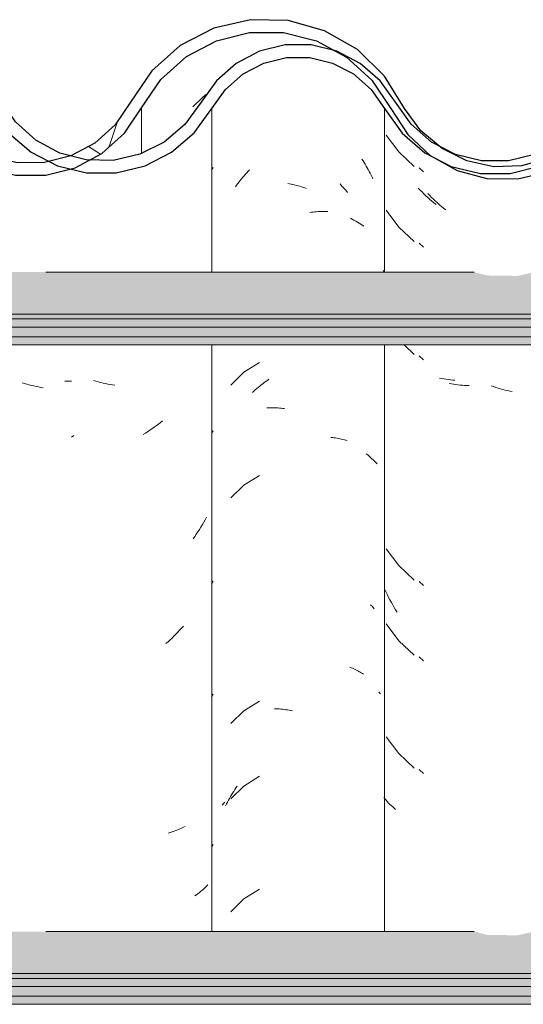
# Model space of a CAD drawing. Header units: metres. Extents: x -28.2 to -1.6, y -1.6 to 5.9.
# Tile 74 of 88: x -15.319 to -15.117, y 3.514 to 3.909. Entities that reach past the tile are written whole.
import ezdxf

# ---------------------------------------------------------------- set-up
doc = ezdxf.new("R2010")
doc.units = ezdxf.units.M
doc.layers.add('A-GLAZ-CWMG', color=7, linetype='Continuous', lineweight=5)
doc.layers.add('A-ROOF', color=7, linetype='Continuous', lineweight=5)
pattern_1 = [(50, (-14.575, 2.812), (0.364365, -0.031877), [0.0381, -0.4191]), (355, (-14.575, 2.812), (-0.070485, 0.382117), [0.03048, -0.33528]), (100.451, (-14.545, 2.81), (0.293886, 0.35023), [0.03238, -0.35618]), (46.184, (-14.575, 2.914), (0.54216, -0.08408), [0.05715, -0.62865]), (96.636, (-14.53, 2.907), (0.4748, 0.49485), [0.04857, -0.53427]), (351.184, (-14.575, 2.914), (0.47481, 0.49485), [0.04572, -0.50292]), (21, (-14.524, 2.888), (0.303226, -0.204528), [0.0381, -0.4191]), (326, (-14.524, 2.888), (0.123607, 0.36838), [0.03048, -0.33528]), (71.451, (-14.499, 2.871), (0.426833, 0.16384), [0.03238, -0.35618]), (37.5, (-14.575, 2.812), (0.0061807, 0.169108), [0.01676, -0.31445, 0.01676, -0.3236, -0.33655]), (37.5, (-14.575, 2.812), (0.0061807, 0.169108), [-0.67158, 0.01676, -0.31979]), (7.5, (-14.575, 2.812), (0.133641, 0.200358), [0.01676, -0.17729, 0.01676, -0.30683, -0.12827]), (7.5, (-14.575, 2.812), (0.133641, 0.200358), [-0.51765, 0.01676, -0.11151]), (327.5, (-14.688, 2.812), (0.2711816, -0.0114606), [0.01676, -0.11024, 0.01676, -0.37948, -0.52578]), (327.5, (-14.688, 2.812), (0.2711816, -0.0114606), [-0.52324, 0.01676, -0.50902]), (317.5, (-14.739, 2.812), (0.296258, 0.05085), [0.01676, -0.14834, 0.01676, -0.24638, -0.37338]), (317.5, (-14.739, 2.812), (0.296258, 0.05085), [-0.42824, 0.01676, -0.35662])]

# ---------------------------------------------------------------- blocks, each defined once
blk = doc.blocks.new('FP_77-CASA 4')
at = {"layer": 'A-GLAZ-CWMG', "color": 9, "true_color": 0xc0c0c0}
for p, q in [((-16.2554, 3.86235), (-16.25037, 3.85562)), ((-16.25037, 3.85562), (-16.24428, 3.84979)), ((-16.24187, 3.84031), (-16.24263, 3.84111)), ((-16.2411, 3.83953), (-16.24187, 3.84031)), ((-16.24033, 3.83877), (-16.2411, 3.83953)), ((-16.23954, 3.83802), (-16.24033, 3.83877)), ((-16.23874, 3.83728), (-16.23954, 3.83802)), ((-16.23793, 3.83656), (-16.23874, 3.83728)), ((-16.23712, 3.83586), (-16.23793, 3.83656)), ((-16.2363, 3.83516), (-16.23712, 3.83586)), ((-16.23546, 3.83449), (-16.2363, 3.83516)), ((-16.2554, 3.83221), (-16.25037, 3.82547)), ((-16.25037, 3.82547), (-16.24428, 3.81965)), ((-16.25622, 3.8076), (-16.25661, 3.80808)), ((-16.24827, 3.77825), (-16.24428, 3.77443)), ((-16.23318, 3.76473), (-16.23403, 3.76489)), ((-16.23232, 3.76459), (-16.23318, 3.76473)), ((-16.23145, 3.76446), (-16.23232, 3.76459)), ((-16.23058, 3.76435), (-16.23145, 3.76446)), ((-16.2297, 3.76426), (-16.23058, 3.76435)), ((-16.22881, 3.76418), (-16.2297, 3.76426)), ((-16.22792, 3.76412), (-16.22881, 3.76418)), ((-16.2554, 3.69657), (-16.25037, 3.68983)), ((-16.25037, 3.68983), (-16.24428, 3.68401)), ((-16.25548, 3.67911), (-16.25597, 3.68015)), ((-16.25498, 3.67808), (-16.25548, 3.67911)), ((-16.25447, 3.67706), (-16.25498, 3.67808)), ((-16.25394, 3.67605), (-16.25447, 3.67706)), ((-16.25339, 3.67505), (-16.25394, 3.67605)), ((-16.25284, 3.67406), (-16.25339, 3.67505)), ((-16.25227, 3.67308), (-16.25284, 3.67406)), ((-16.25168, 3.67211), (-16.25227, 3.67308)), ((-16.25108, 3.67115), (-16.25168, 3.67211)), ((-16.2554, 3.66642), (-16.25037, 3.65969)), ((-16.25037, 3.65969), (-16.24428, 3.65386)), ((-16.2554, 3.62121), (-16.25037, 3.61447)), ((-16.25037, 3.61447), (-16.24428, 3.60865)), ((-16.25599, 3.59633), (-16.25646, 3.5969)), ((-16.2555, 3.59577), (-16.25599, 3.59633)), ((-16.25501, 3.59522), (-16.2555, 3.59577)), ((-16.25449, 3.59468), (-16.25501, 3.59522)), ((-16.25396, 3.59414), (-16.25449, 3.59468)), ((-16.25342, 3.59362), (-16.25396, 3.59414)), ((-16.25286, 3.59311), (-16.25342, 3.59362)), ((-16.25229, 3.59261), (-16.25286, 3.59311)), ((-16.25171, 3.59211), (-16.25229, 3.59261))]:
    blk.add_line(p, q, dxfattribs=at)
blk = doc.blocks.new('FP_78-CASA 4')
at = {"layer": 'A-GLAZ-CWMG', "color": 9, "true_color": 0xc0c0c0}
for p, q in [((-16.26519, 3.85273), (-16.26474, 3.85204)), ((-16.26474, 3.85204), (-16.2643, 3.85134)), ((-16.2643, 3.85134), (-16.26386, 3.85064)), ((-16.31185, 3.84667), (-16.31131, 3.84726)), ((-16.31131, 3.84726), (-16.31077, 3.84784)), ((-16.31077, 3.84784), (-16.31021, 3.84842)), ((-16.26386, 3.85064), (-16.26344, 3.84993)), ((-16.26344, 3.84993), (-16.26303, 3.84921)), ((-16.26303, 3.84921), (-16.26263, 3.84848)), ((-16.26263, 3.84848), (-16.26224, 3.84774)), ((-16.26224, 3.84774), (-16.26186, 3.847)), ((-16.26186, 3.847), (-16.26149, 3.84625)), ((-16.31537, 3.84223), (-16.3149, 3.84289)), ((-16.3149, 3.84289), (-16.31441, 3.84354)), ((-16.31441, 3.84354), (-16.31391, 3.84419)), ((-16.31391, 3.84419), (-16.31341, 3.84482)), ((-16.31341, 3.84482), (-16.3129, 3.84545)), ((-16.3129, 3.84545), (-16.31238, 3.84606)), ((-16.31238, 3.84606), (-16.31185, 3.84667)), ((-16.29481, 3.84293), (-16.29414, 3.84281)), ((-16.26149, 3.84625), (-16.26113, 3.84549)), ((-16.26113, 3.84549), (-16.26078, 3.84473)), ((-16.31584, 3.84156), (-16.31537, 3.84223)), ((-16.29414, 3.84281), (-16.29347, 3.84267)), ((-16.29347, 3.84267), (-16.2928, 3.84252)), ((-16.2928, 3.84252), (-16.29213, 3.84236)), ((-16.29213, 3.84236), (-16.29146, 3.84218)), ((-16.29146, 3.84218), (-16.29079, 3.842)), ((-16.29079, 3.842), (-16.29012, 3.8418)), ((-16.29012, 3.8418), (-16.28945, 3.84158)), ((-16.28945, 3.84158), (-16.28878, 3.84136)), ((-16.28878, 3.84136), (-16.28811, 3.84112)), ((-16.28811, 3.84112), (-16.28744, 3.84087)), ((-16.28605, 3.83129), (-16.28539, 3.83139)), ((-16.28539, 3.83139), (-16.28473, 3.83148)), ((-16.28473, 3.83148), (-16.28407, 3.83155)), ((-16.28407, 3.83155), (-16.28341, 3.83161)), ((-16.28341, 3.83161), (-16.28275, 3.83166)), ((-16.28275, 3.83166), (-16.2821, 3.8317)), ((-16.2821, 3.8317), (-16.28145, 3.83173)), ((-16.28145, 3.83173), (-16.28081, 3.83174)), ((-16.28081, 3.83174), (-16.28016, 3.83174)), ((-16.28016, 3.83174), (-16.27953, 3.83173)), ((-16.27953, 3.83173), (-16.27889, 3.8317)), ((-16.30624, 3.77119), (-16.31245, 3.76726)), ((-16.31245, 3.76726), (-16.31768, 3.76212)), ((-16.30366, 3.7636), (-16.30304, 3.76404)), ((-16.30304, 3.76404), (-16.30241, 3.76447)), ((-16.30847, 3.75969), (-16.30789, 3.76022)), ((-16.30789, 3.76022), (-16.3073, 3.76073)), ((-16.3073, 3.76073), (-16.30671, 3.76124)), ((-16.30671, 3.76124), (-16.30611, 3.76174)), ((-16.30611, 3.76174), (-16.30551, 3.76222)), ((-16.30551, 3.76222), (-16.3049, 3.76269)), ((-16.3049, 3.76269), (-16.30428, 3.76315)), ((-16.30428, 3.76315), (-16.30366, 3.7636)), ((-16.30904, 3.75915), (-16.30847, 3.75969)), ((-16.3033, 3.75297), (-16.30267, 3.75301)), ((-16.30267, 3.75301), (-16.30204, 3.75303)), ((-16.30204, 3.75303), (-16.30141, 3.75305)), ((-16.30141, 3.75305), (-16.30076, 3.75305)), ((-16.30076, 3.75305), (-16.30012, 3.75304)), ((-16.30012, 3.75304), (-16.29947, 3.75302)), ((-16.29947, 3.75302), (-16.29882, 3.75298)), ((-16.29882, 3.75298), (-16.29817, 3.75294)), ((-16.29817, 3.75294), (-16.29751, 3.75288)), ((-16.29751, 3.75288), (-16.29685, 3.7528)), ((-16.29685, 3.7528), (-16.29619, 3.75272)), ((-16.27759, 3.74119), (-16.27697, 3.74113)), ((-16.27697, 3.74113), (-16.27636, 3.74106)), ((-16.27636, 3.74106), (-16.27575, 3.74097)), ((-16.27575, 3.74097), (-16.27515, 3.74088)), ((-16.27515, 3.74088), (-16.27455, 3.74077)), ((-16.27455, 3.74077), (-16.27396, 3.74065)), ((-16.27396, 3.74065), (-16.27337, 3.74052)), ((-16.27337, 3.74052), (-16.27279, 3.74038)), ((-16.27279, 3.74038), (-16.27222, 3.74023)), ((-16.27222, 3.74023), (-16.27166, 3.74007)), ((-16.27166, 3.74007), (-16.2711, 3.73989)), ((-16.30624, 3.72597), (-16.31245, 3.72204)), ((-16.31245, 3.72204), (-16.31768, 3.71691)), ((-16.26175, 3.67415), (-16.26143, 3.67383)), ((-16.26143, 3.67383), (-16.26111, 3.67351)), ((-16.26111, 3.67351), (-16.2608, 3.67318)), ((-16.2608, 3.67318), (-16.26051, 3.67284)), ((-16.26051, 3.67284), (-16.26022, 3.6725)), ((-16.26996, 3.64907), (-16.26943, 3.64886)), ((-16.26943, 3.64886), (-16.2689, 3.64865)), ((-16.2689, 3.64865), (-16.26838, 3.64842)), ((-16.26838, 3.64842), (-16.26787, 3.64819)), ((-16.26787, 3.64819), (-16.26737, 3.64794)), ((-16.26737, 3.64794), (-16.26688, 3.64769)), ((-16.26688, 3.64769), (-16.26639, 3.64742)), ((-16.26639, 3.64742), (-16.26592, 3.64715)), ((-16.26592, 3.64715), (-16.26545, 3.64687)), ((-16.26545, 3.64687), (-16.265, 3.64658)), ((-16.265, 3.64658), (-16.26455, 3.64628)), ((-16.30624, 3.63554), (-16.31245, 3.63162)), ((-16.31245, 3.63162), (-16.31768, 3.62648)), ((-16.30026, 3.63247), (-16.29961, 3.63245)), ((-16.29961, 3.63245), (-16.29896, 3.63242)), ((-16.29896, 3.63242), (-16.29831, 3.63238)), ((-16.29831, 3.63238), (-16.29765, 3.63232)), ((-16.29765, 3.63232), (-16.29699, 3.63225)), ((-16.29699, 3.63225), (-16.29633, 3.63217)), ((-16.29633, 3.63217), (-16.29567, 3.63207)), ((-16.29567, 3.63207), (-16.295, 3.63197)), ((-16.295, 3.63197), (-16.29433, 3.63185)), ((-16.29433, 3.63185), (-16.29367, 3.63171)), ((-16.29367, 3.63171), (-16.293, 3.63157)), ((-16.30624, 3.6054), (-16.31245, 3.60147)), ((-16.31245, 3.60147), (-16.31768, 3.59634)), ((-16.31744, 3.59795), (-16.317, 3.59865)), ((-16.317, 3.59865), (-16.31656, 3.59934)), ((-16.31656, 3.59934), (-16.31611, 3.60003)), ((-16.31611, 3.60003), (-16.31564, 3.6007)), ((-16.31564, 3.6007), (-16.31517, 3.60137)), ((-16.32094, 3.59412), (-16.32067, 3.59442)), ((-16.32067, 3.59442), (-16.3204, 3.59472)), ((-16.3204, 3.59472), (-16.32012, 3.59501)), ((-16.31983, 3.59357), (-16.31946, 3.59432)), ((-16.31946, 3.59432), (-16.31907, 3.59506)), ((-16.31907, 3.59506), (-16.31868, 3.59579)), ((-16.31868, 3.59579), (-16.31828, 3.59652)), ((-16.31828, 3.59652), (-16.31786, 3.59724)), ((-16.31786, 3.59724), (-16.31744, 3.59795)), ((-16.3212, 3.59381), (-16.32094, 3.59412)), ((-16.30624, 3.56019), (-16.31245, 3.55626)), ((-16.31245, 3.55626), (-16.31768, 3.55112))]:
    blk.add_line(p, q, dxfattribs=at)
blk = doc.blocks.new('FP_79-CASA 4')
at = {"layer": 'A-GLAZ-CWMG', "color": 9, "true_color": 0xc0c0c0}
for p, q in [((-16.32542, 3.84828), (-16.32481, 3.84932)), ((-16.37173, 3.76373), (-16.37267, 3.76402)), ((-16.38336, 3.7637), (-16.38427, 3.76371)), ((-16.38245, 3.76369), (-16.38336, 3.7637)), ((-16.38154, 3.76371), (-16.38245, 3.76369)), ((-16.37079, 3.76346), (-16.37173, 3.76373)), ((-16.36985, 3.76321), (-16.37079, 3.76346)), ((-16.3689, 3.76297), (-16.36985, 3.76321)), ((-16.36796, 3.76275), (-16.3689, 3.76297)), ((-16.36702, 3.76255), (-16.36796, 3.76275)), ((-16.36608, 3.76237), (-16.36702, 3.76255)), ((-16.36514, 3.7622), (-16.36608, 3.76237)), ((-16.3642, 3.76205), (-16.36514, 3.7622)), ((-16.34931, 3.74464), (-16.35018, 3.74404)), ((-16.34845, 3.74525), (-16.34931, 3.74464)), ((-16.34759, 3.74588), (-16.34845, 3.74525)), ((-16.34674, 3.74652), (-16.34759, 3.74588)), ((-16.3459, 3.74718), (-16.34674, 3.74652)), ((-16.34507, 3.74786), (-16.3459, 3.74718)), ((-16.35194, 3.74289), (-16.35283, 3.74234)), ((-16.35106, 3.74346), (-16.35194, 3.74289)), ((-16.35018, 3.74404), (-16.35106, 3.74346)), ((-16.32542, 3.74278), (-16.32481, 3.74382)), ((-16.32743, 3.70918), (-16.32798, 3.70819)), ((-16.3297, 3.70525), (-16.3303, 3.7043)), ((-16.32911, 3.70622), (-16.3297, 3.70525)), ((-16.32854, 3.7072), (-16.32911, 3.70622)), ((-16.32798, 3.70819), (-16.32854, 3.7072)), ((-16.33219, 3.7015), (-16.33284, 3.70059)), ((-16.33155, 3.70242), (-16.33219, 3.7015)), ((-16.33092, 3.70335), (-16.33155, 3.70242)), ((-16.3303, 3.7043), (-16.33092, 3.70335)), ((-16.32542, 3.6825), (-16.32481, 3.68354)), ((-16.33673, 3.66556), (-16.33747, 3.66474)), ((-16.34049, 3.66156), (-16.34127, 3.6608)), ((-16.33972, 3.66233), (-16.34049, 3.66156)), ((-16.33896, 3.66312), (-16.33972, 3.66233)), ((-16.33821, 3.66392), (-16.33896, 3.66312)), ((-16.33747, 3.66474), (-16.33821, 3.66392)), ((-16.34287, 3.65933), (-16.34368, 3.65861)), ((-16.34207, 3.66006), (-16.34287, 3.65933)), ((-16.34127, 3.6608), (-16.34207, 3.66006)), ((-16.32542, 3.63728), (-16.32481, 3.63832)), ((-16.34203, 3.5828), (-16.34283, 3.58255)), ((-16.34124, 3.58307), (-16.34203, 3.5828)), ((-16.34045, 3.58335), (-16.34124, 3.58307)), ((-16.33968, 3.58364), (-16.34045, 3.58335)), ((-16.33892, 3.58395), (-16.33968, 3.58364)), ((-16.33817, 3.58427), (-16.33892, 3.58395)), ((-16.33743, 3.58461), (-16.33817, 3.58427)), ((-16.3367, 3.58496), (-16.33743, 3.58461)), ((-16.33598, 3.58532), (-16.3367, 3.58496)), ((-16.32542, 3.577), (-16.32481, 3.57804)), ((-16.33027, 3.55881), (-16.33089, 3.55835)), ((-16.32967, 3.55929), (-16.33027, 3.55881)), ((-16.32909, 3.55978), (-16.32967, 3.55929)), ((-16.32851, 3.56028), (-16.32909, 3.55978)), ((-16.32795, 3.56079), (-16.32851, 3.56028)), ((-16.3274, 3.56131), (-16.32795, 3.56079)), ((-16.32687, 3.56184), (-16.3274, 3.56131)), ((-16.33152, 3.55789), (-16.33216, 3.55745)), ((-16.33089, 3.55835), (-16.33152, 3.55789))]:
    blk.add_line(p, q, dxfattribs=at)
blk = doc.blocks.new('Rectangular Mullion - Telha Fibrocimento - Ondulada-1908998-CASA 4')
at = {"layer": 'A-GLAZ-CWMG', "true_color": 0x808080}
h = blk.add_hatch(dxfattribs=at)
h.set_pattern_fill('FP_4', color=8, style=0, pattern_type=2)
h.set_pattern_definition(pattern_1)
h.paths.add_polyline_path([(-15.64976, 3.84479), (-15.63777, 3.8476), (-15.6268, 3.85325), (-15.6175, 3.86139), (-15.60349, 3.88151), (-15.59446, 3.88956), (-15.58383, 3.89525), (-15.57189, 3.89828), (-15.55888, 3.89817), (-15.54622, 3.89472), (-15.53761, 3.89044), (-15.52835, 3.88268), (-15.51284, 3.86263), (-15.50226, 3.85474), (-15.4887, 3.8496), (-15.47504, 3.84832), (-15.47004, 3.84896), (-15.47004, 3.85399), (-15.47701, 3.85312), (-15.49005, 3.85517), (-15.50004, 3.8593), (-15.50932, 3.86618), (-15.52835, 3.88917), (-15.53459, 3.89446), (-15.54841, 3.90088), (-15.56015, 3.90338), (-15.57218, 3.90331), (-15.58454, 3.90035), (-15.59617, 3.89446), (-15.60615, 3.88602), (-15.6175, 3.86993), (-15.61994, 3.86612), (-15.62911, 3.85783), (-15.63783, 3.85294), (-15.64976, 3.84995), (-15.65929, 3.84966), (-15.67009, 3.852), (-15.68002, 3.85688), (-15.68851, 3.86402), (-15.69508, 3.873), (-15.70307, 3.88597), (-15.71397, 3.89657), (-15.72826, 3.90446), (-15.74362, 3.90826), (-15.75724, 3.90846), (-15.77153, 3.90514), (-15.78499, 3.89818), (-15.79635, 3.88808), (-15.81108, 3.86642), (-15.81921, 3.85911), (-15.82883, 3.85398), (-15.83938, 3.8513), (-15.85094, 3.85141), (-15.86272, 3.8548), (-15.87051, 3.85886), (-15.87871, 3.86609), (-15.89303, 3.88678), (-15.90361, 3.8962), (-15.91807, 3.90331), (-15.93058, 3.90625), (-15.94388, 3.9063), (-15.95785, 3.90284), (-15.97013, 3.89645), (-15.98078, 3.88711), (-15.98893, 3.87548), (-15.98561, 3.87301), (-15.9947, 3.86206), (-16.00499, 3.8551), (-16.00637, 3.85771), (-16.01122, 3.85463), (-16.01292, 3.85426), (-16.01217, 3.85165), (-16.0187, 3.84951), (-16.03001, 3.84808), (-16.0349, 3.84871), (-16.03437, 3.84662), (-16.02289, 3.84663), (-16.01122, 3.84951), (-16.00055, 3.8551), (-15.9915, 3.86308), (-15.97714, 3.88364), (-15.96742, 3.8922), (-15.95598, 3.89818), (-15.94346, 3.90126), (-15.92978, 3.90106), (-15.9161, 3.89713), (-15.90663, 3.89216), (-15.89668, 3.88325), (-15.88132, 3.86176), (-15.87347, 3.85479), (-15.86057, 3.8486), (-15.85026, 3.84624), (-15.83882, 3.84628), (-15.82705, 3.84925), (-15.81634, 3.85498), (-15.80729, 3.86313), (-15.79272, 3.8846), (-15.78253, 3.89375), (-15.77047, 3.90015), (-15.75679, 3.90342), (-15.74168, 3.90289), (-15.73041, 3.90003), (-15.71839, 3.89356), (-15.70825, 3.88435), (-15.69383, 3.86257), (-15.68477, 3.85414), (-15.67397, 3.84816), (-15.66207, 3.84498), (-15.65174, 3.84482)])
h.paths.add_polyline_path([(-16.0349, 3.84662), (-16.0349, 3.84871), (-16.03902, 3.84978), (-16.04234, 3.85233), (-16.04305, 3.84978), (-16.05672, 3.85583), (-16.06584, 3.86262), (-16.05526, 3.85402), (-16.04657, 3.84949), (-16.04305, 3.84862)])
h.paths.add_polyline_path([(-16.17445, 3.8633), (-16.17521, 3.86397), (-16.17409, 3.86502)])
h.paths.add_polyline_path([(-16.2139, 3.84695), (-16.20576, 3.84697), (-16.19413, 3.84984), (-16.1835, 3.85538), (-16.17445, 3.8633), (-16.17261, 3.86663), (-16.16819, 3.87351), (-16.16749, 3.87314), (-16.16632, 3.8748), (-16.16684, 3.87561), (-16.16058, 3.88408), (-16.16008, 3.88363), (-16.14917, 3.8927), (-16.13683, 3.89848), (-16.12669, 3.90094), (-16.11247, 3.90109), (-16.11188, 3.90338), (-16.09922, 3.90035), (-16.0883, 3.89482), (-16.09024, 3.89192), (-16.0898, 3.89153), (-16.08275, 3.88533), (-16.08524, 3.89002), (-16.07998, 3.88802), (-16.07773, 3.88611), (-16.08062, 3.88346), (-16.07325, 3.87295), (-16.06946, 3.87502), (-16.06717, 3.87295), (-16.07692, 3.88685), (-16.08759, 3.89619), (-16.10156, 3.90302), (-16.11394, 3.90594), (-16.12732, 3.90596), (-16.14088, 3.90265), (-16.15328, 3.89619), (-16.16383, 3.88697), (-16.1798, 3.86524), (-16.18743, 3.85897), (-16.19598, 3.85454), (-16.20646, 3.85198), (-16.21772, 3.85209), (-16.22936, 3.85539), (-16.22298, 3.85198), (-16.21253, 3.84926), (-16.21389, 3.84697)])
h.paths.add_polyline_path([(-16.3648, 3.84723), (-16.36362, 3.84723), (-16.35204, 3.85003), (-16.34049, 3.85627), (-16.33236, 3.86325), (-16.31988, 3.88065), (-16.3128, 3.88684), (-16.30222, 3.89172), (-16.29539, 3.8934), (-16.28545, 3.89325), (-16.27577, 3.89056), (-16.26861, 3.88684), (-16.26125, 3.88025), (-16.2491, 3.86313), (-16.24002, 3.85526), (-16.23897, 3.85526), (-16.23963, 3.85587), (-16.23777, 3.85965), (-16.24683, 3.86257), (-16.24249, 3.86402), (-16.24683, 3.86852), (-16.25, 3.87298), (-16.25361, 3.87295), (-16.2622, 3.88521), (-16.27139, 3.89356), (-16.27788, 3.89657), (-16.28603, 3.89842), (-16.29668, 3.89824), (-16.30619, 3.89592), (-16.31555, 3.89106), (-16.32351, 3.88412), (-16.33609, 3.86661), (-16.34572, 3.85887), (-16.35418, 3.85462), (-16.3648, 3.85218), (-16.37456, 3.85218), (-16.38192, 3.84878), (-16.37552, 3.84723), (-16.36927, 3.84723)])
h.paths.add_polyline_path([(-16.38005, 3.84925), (-16.38083, 3.8513), (-16.38472, 3.85003), (-16.38183, 3.84954)])
h.paths.add_polyline_path([(-16.38709, 3.85003), (-16.38623, 3.85286), (-16.38192, 3.85398), (-16.38709, 3.85557), (-16.39765, 3.86193), (-16.40396, 3.86763), (-16.41014, 3.87669), (-16.41382, 3.87295), (-16.40678, 3.86325), (-16.39584, 3.85451), (-16.39182, 3.85245)])
h.paths.add_polyline_path([(-16.03441, 3.85054), (-16.03437, 3.85166), (-16.03799, 3.85255), (-16.0349, 3.85081)])
h.paths.add_polyline_path([(-16.06604, 3.86328), (-16.06259, 3.86641), (-16.06806, 3.86977), (-16.0663, 3.86411)])
at = {"layer": 'A-GLAZ-CWMG'}
for p, q in [((-16.32532, 3.80742), (-16.32532, 3.87295)), ((-16.2561, 3.80742), (-16.2561, 3.87295)), ((-16.32532, 3.54319), (-16.32532, 3.77825)), ((-16.2561, 3.54319), (-16.2561, 3.77825))]:
    blk.add_line(p, q, dxfattribs=at)
at = {"layer": 'A-GLAZ-CWMG', "lineweight": 25, "flags": 128}
for points in [[(-16.25177, 3.87548), (-16.2579, 3.88412), (-16.26587, 3.89106), (-16.27523, 3.89592), (-16.28545, 3.89842), (-16.29597, 3.89842), (-16.30619, 3.89592), (-16.31555, 3.89106), (-16.32351, 3.88412), (-16.32964, 3.87548)], [(-16.32532, 3.87295), (-16.31988, 3.88065), (-16.3128, 3.88684), (-16.30448, 3.89117), (-16.29539, 3.8934), (-16.28603, 3.8934), (-16.27693, 3.89117), (-16.26861, 3.88684), (-16.26154, 3.88065), (-16.2561, 3.87295)], [(-16.32964, 3.87548), (-16.33609, 3.86661), (-16.34443, 3.85952), (-16.35418, 3.85462), (-16.3648, 3.85218), (-16.37569, 3.85235), (-16.38623, 3.8551), (-16.39584, 3.86029), (-16.40396, 3.86763), (-16.41014, 3.87669)], [(-16.17193, 3.87548), (-16.17821, 3.86663), (-16.18638, 3.85951), (-16.19598, 3.85454), (-16.20646, 3.85198), (-16.21724, 3.85198), (-16.22772, 3.85454), (-16.23731, 3.85951), (-16.24548, 3.86663), (-16.25177, 3.87548)], [(-16.41382, 3.87295), (-16.40678, 3.86325), (-16.3977, 3.85546), (-16.38709, 3.85003), (-16.37552, 3.84723), (-16.36362, 3.84723), (-16.35204, 3.85003), (-16.34143, 3.85546), (-16.33236, 3.86325), (-16.32532, 3.87295)], [(-16.2561, 3.87295), (-16.2491, 3.86313), (-16.24002, 3.85526), (-16.22936, 3.84976), (-16.21772, 3.84694), (-16.20576, 3.84697), (-16.19413, 3.84984), (-16.1835, 3.85538), (-16.17445, 3.8633), (-16.16749, 3.87314)]]:
    blk.add_lwpolyline(points, dxfattribs=at)
at = {"layer": 'A-GLAZ-CWMG'}
for name in ['FP_79-CASA 4', 'FP_77-CASA 4', 'FP_78-CASA 4']:
    blk.add_blockref(name, (0, 0), dxfattribs=at)
blk = doc.blocks.new('FP_96-CASA 4')
at = {"layer": 'A-GLAZ-CWMG', "color": 9, "true_color": 0xc0c0c0}
for p, q in [((-16.24219, 3.84922), (-16.24045, 3.84758)), ((-16.23803, 3.83812), (-16.23879, 3.83891)), ((-16.23726, 3.83735), (-16.23803, 3.83812)), ((-16.23648, 3.83659), (-16.23726, 3.83735)), ((-16.23569, 3.83584), (-16.23648, 3.83659)), ((-16.23489, 3.83511), (-16.23569, 3.83584)), ((-16.23408, 3.83439), (-16.23489, 3.83511)), ((-16.23326, 3.83369), (-16.23408, 3.83439)), ((-16.23244, 3.833), (-16.23326, 3.83369)), ((-16.2316, 3.83233), (-16.23244, 3.833)), ((-16.24219, 3.81907), (-16.24045, 3.81744)), ((-16.24219, 3.77386), (-16.24045, 3.77223)), ((-16.22931, 3.76259), (-16.23017, 3.76274)), ((-16.22845, 3.76245), (-16.22931, 3.76259)), ((-16.22758, 3.76233), (-16.22845, 3.76245)), ((-16.22671, 3.76222), (-16.22758, 3.76233)), ((-16.22582, 3.76213), (-16.22671, 3.76222)), ((-16.22494, 3.76206), (-16.22582, 3.76213)), ((-16.22404, 3.762), (-16.22494, 3.76206)), ((-16.22315, 3.76196), (-16.22404, 3.762)), ((-16.22224, 3.76194), (-16.22315, 3.76196)), ((-16.2125, 3.76155), (-16.21344, 3.76187)), ((-16.21156, 3.76124), (-16.2125, 3.76155)), ((-16.21062, 3.76094), (-16.21156, 3.76124)), ((-16.20968, 3.76067), (-16.21062, 3.76094)), ((-16.20874, 3.76041), (-16.20968, 3.76067)), ((-16.20779, 3.76017), (-16.20874, 3.76041)), ((-16.20685, 3.75994), (-16.20779, 3.76017)), ((-16.20591, 3.75974), (-16.20685, 3.75994)), ((-16.20497, 3.75955), (-16.20591, 3.75974)), ((-16.24219, 3.68343), (-16.24045, 3.6818)), ((-16.24219, 3.65329), (-16.24045, 3.65165)), ((-16.24219, 3.60807), (-16.24045, 3.60644))]:
    blk.add_line(p, q, dxfattribs=at)
blk = doc.blocks.new('FP_97-CASA 4')
at = {"layer": 'A-GLAZ-CWMG', "color": 9, "true_color": 0xc0c0c0}
for p, q in [((-16.32808, 3.87818), (-16.32723, 3.87889)), ((-16.33219, 3.87439), (-16.33139, 3.87518)), ((-16.33139, 3.87518), (-16.33057, 3.87595)), ((-16.33057, 3.87595), (-16.32975, 3.87671)), ((-16.32975, 3.87671), (-16.32892, 3.87745)), ((-16.32892, 3.87745), (-16.32808, 3.87818)), ((-16.33298, 3.87358), (-16.33219, 3.87439)), ((-16.27395, 3.84273), (-16.27317, 3.8419)), ((-16.27317, 3.8419), (-16.2724, 3.84107)), ((-16.2724, 3.84107), (-16.27164, 3.84021)), ((-16.27164, 3.84021), (-16.2709, 3.83935)), ((-16.26979, 3.829), (-16.26907, 3.82864)), ((-16.26907, 3.82864), (-16.26836, 3.82827)), ((-16.26836, 3.82827), (-16.26767, 3.82788)), ((-16.26767, 3.82788), (-16.26699, 3.82748)), ((-16.26699, 3.82748), (-16.26632, 3.82707)), ((-16.26632, 3.82707), (-16.26566, 3.82664)), ((-16.26566, 3.82664), (-16.26502, 3.82621)), ((-16.26502, 3.82621), (-16.26439, 3.82576)), ((-16.26347, 3.73463), (-16.26287, 3.73416)), ((-16.26287, 3.73416), (-16.26229, 3.73367)), ((-16.26229, 3.73367), (-16.26173, 3.73317)), ((-16.26173, 3.73317), (-16.26118, 3.73266)), ((-16.26118, 3.73266), (-16.26064, 3.73214)), ((-16.26064, 3.73214), (-16.26012, 3.73162)), ((-16.26012, 3.73162), (-16.25961, 3.73108)), ((-16.25961, 3.73108), (-16.25912, 3.73053)), ((-16.25841, 3.63926), (-16.2581, 3.63887)), ((-16.2581, 3.63887), (-16.25779, 3.63848))]:
    blk.add_line(p, q, dxfattribs=at)
blk = doc.blocks.new('FP_98-CASA 4')
at = {"layer": 'A-GLAZ-CWMG', "color": 9, "true_color": 0xc0c0c0}
for p, q in [((-16.40039, 3.76277), (-16.40133, 3.76306)), ((-16.39945, 3.7625), (-16.40039, 3.76277)), ((-16.39851, 3.76224), (-16.39945, 3.7625)), ((-16.39757, 3.762), (-16.39851, 3.76224)), ((-16.39663, 3.76178), (-16.39757, 3.762)), ((-16.39568, 3.76157), (-16.39663, 3.76178)), ((-16.39474, 3.76139), (-16.39568, 3.76157)), ((-16.3938, 3.76122), (-16.39474, 3.76139)), ((-16.39287, 3.76106), (-16.3938, 3.76122)), ((-16.3806, 3.74189), (-16.38148, 3.74134))]:
    blk.add_line(p, q, dxfattribs=at)
blk = doc.blocks.new('Rectangular Mullion - Telha Fibrocimento - Ondulada-V85-CASA 4')
at = {"layer": 'A-GLAZ-CWMG', "true_color": 0x808080}
h = blk.add_hatch(dxfattribs=at)
h.set_pattern_fill('FP_4', color=8, style=0, pattern_type=2)
h.set_pattern_definition(pattern_1)
h.paths.add_polyline_path([(-16.38005, 3.84925), (-16.38602, 3.85024), (-16.38083, 3.8513), (-16.38035, 3.85003)])
h.paths.add_polyline_path([(-16.20276, 3.84479), (-16.19077, 3.8476), (-16.1798, 3.85325), (-16.1705, 3.86139), (-16.15649, 3.88151), (-16.14746, 3.88956), (-16.13683, 3.89525), (-16.12489, 3.89828), (-16.1109, 3.89795), (-16.09922, 3.89472), (-16.09024, 3.89013), (-16.08062, 3.88171), (-16.06584, 3.86263), (-16.05526, 3.85474), (-16.04305, 3.84978), (-16.04234, 3.85233), (-16.03819, 3.84914), (-16.02991, 3.84809), (-16.01696, 3.84973), (-16.01201, 3.85172), (-16.01292, 3.85426), (-16.01221, 3.85464), (-16.00637, 3.85771), (-16.00474, 3.85464), (-15.99364, 3.86308), (-15.98528, 3.87341), (-15.98893, 3.87548), (-15.98585, 3.88056), (-15.9975, 3.86618), (-16.00709, 3.85907), (-16.01812, 3.85462), (-16.03026, 3.85315), (-16.04305, 3.85517), (-16.05273, 3.85907), (-16.06259, 3.86652), (-16.06966, 3.87491), (-16.07351, 3.87332), (-16.08062, 3.88346), (-16.07773, 3.88611), (-16.08135, 3.88854), (-16.08524, 3.89002), (-16.08275, 3.88533), (-16.09024, 3.89192), (-16.0883, 3.89482), (-16.10156, 3.90091), (-16.11188, 3.90338), (-16.11315, 3.90072), (-16.11394, 3.90091), (-16.1268, 3.90091), (-16.13908, 3.89793), (-16.15042, 3.89205), (-16.16008, 3.88363), (-16.16091, 3.88363), (-16.16689, 3.87543), (-16.16632, 3.8748), (-16.16749, 3.87314), (-16.16843, 3.87314), (-16.17663, 3.86139), (-16.1835, 3.85538), (-16.19413, 3.84984), (-16.20702, 3.84697), (-16.21389, 3.84697), (-16.21164, 3.84966), (-16.21229, 3.84966), (-16.22309, 3.852), (-16.23302, 3.85688), (-16.24151, 3.86402), (-16.2491, 3.87466), (-16.25607, 3.88597), (-16.26697, 3.89657), (-16.28011, 3.90414), (-16.29662, 3.90826), (-16.31024, 3.90846), (-16.32453, 3.90514), (-16.33799, 3.89818), (-16.34935, 3.88808), (-16.36408, 3.86642), (-16.37221, 3.85911), (-16.38183, 3.85398), (-16.3867, 3.85235), (-16.38709, 3.85003), (-16.39051, 3.85178), (-16.39238, 3.8513), (-16.40394, 3.85141), (-16.41384, 3.85382), (-16.42351, 3.85886), (-16.43171, 3.86609), (-16.44603, 3.88678), (-16.45661, 3.8962), (-16.47107, 3.90331), (-16.48358, 3.90625), (-16.49688, 3.9063), (-16.51059, 3.90297), (-16.52313, 3.89645), (-16.53378, 3.88711), (-16.54193, 3.87548), (-16.53861, 3.87301), (-16.5477, 3.86206), (-16.55799, 3.8551), (-16.55937, 3.85771), (-16.56422, 3.85463), (-16.56592, 3.85426), (-16.56517, 3.85165), (-16.5717, 3.84951), (-16.58301, 3.84808), (-16.59202, 3.84978), (-16.59534, 3.85233), (-16.59605, 3.84978), (-16.60972, 3.85583), (-16.61884, 3.86262), (-16.60826, 3.85402), (-16.59957, 3.84949), (-16.58727, 3.84662), (-16.57589, 3.84663), (-16.56422, 3.84951), (-16.55355, 3.8551), (-16.5445, 3.86308), (-16.53014, 3.88364), (-16.52042, 3.8922), (-16.50898, 3.89818), (-16.49646, 3.90126), (-16.48278, 3.90106), (-16.4691, 3.89713), (-16.45963, 3.89216), (-16.44968, 3.88325), (-16.43434, 3.86178), (-16.42647, 3.85479), (-16.41357, 3.8486), (-16.40326, 3.84624), (-16.39182, 3.84628), (-16.3786, 3.85003), (-16.36934, 3.85498), (-16.36029, 3.86313), (-16.34572, 3.8846), (-16.33553, 3.89375), (-16.32347, 3.90015), (-16.30979, 3.90342), (-16.29468, 3.90289), (-16.28341, 3.90003), (-16.27139, 3.89356), (-16.26125, 3.88435), (-16.25361, 3.87295), (-16.24997, 3.87295), (-16.24548, 3.86663), (-16.24225, 3.86381), (-16.24662, 3.86237), (-16.23731, 3.85951), (-16.23963, 3.85587), (-16.23598, 3.85315), (-16.22569, 3.84782), (-16.21507, 3.84498), (-16.20573, 3.84484)])
h.paths.add_polyline_path([(-16.72745, 3.8633), (-16.72821, 3.86397), (-16.72709, 3.86502)])
h.paths.add_polyline_path([(-16.7669, 3.84695), (-16.75876, 3.84697), (-16.74713, 3.84984), (-16.7365, 3.85538), (-16.72745, 3.8633), (-16.72561, 3.86663), (-16.72119, 3.87351), (-16.72049, 3.87314), (-16.71932, 3.8748), (-16.71984, 3.87561), (-16.71358, 3.88408), (-16.71308, 3.88363), (-16.70342, 3.89205), (-16.68983, 3.89848), (-16.67969, 3.90094), (-16.66547, 3.90109), (-16.66488, 3.90338), (-16.65222, 3.90035), (-16.6413, 3.89482), (-16.64324, 3.89192), (-16.6428, 3.89153), (-16.63575, 3.88533), (-16.63824, 3.89002), (-16.63298, 3.88802), (-16.63073, 3.88611), (-16.63362, 3.88346), (-16.62625, 3.87295), (-16.62246, 3.87502), (-16.62017, 3.87295), (-16.62992, 3.88685), (-16.64059, 3.89619), (-16.65456, 3.90302), (-16.66694, 3.90594), (-16.68032, 3.90596), (-16.69388, 3.90265), (-16.70628, 3.89619), (-16.71683, 3.88697), (-16.7328, 3.86524), (-16.73938, 3.85951), (-16.74898, 3.85454), (-16.76139, 3.85198), (-16.77072, 3.85209), (-16.78236, 3.85539), (-16.77598, 3.85198), (-16.76553, 3.84926), (-16.76689, 3.84697)])
h.paths.add_polyline_path([(-15.86057, 3.84716), (-15.86057, 3.8486), (-15.86272, 3.84913), (-15.87378, 3.85436), (-15.88316, 3.85819), (-15.8926, 3.86529), (-15.9083, 3.88523), (-15.91958, 3.89365), (-15.93341, 3.89888), (-15.94535, 3.90039), (-15.94858, 3.9), (-15.95806, 3.89709), (-15.96909, 3.89073), (-15.97713, 3.88295), (-15.9674, 3.8898), (-15.95593, 3.89406), (-15.94346, 3.8952), (-15.93142, 3.89314), (-15.92222, 3.88947), (-15.91248, 3.88232), (-15.8993, 3.86529), (-15.89668, 3.86255), (-15.8895, 3.85638), (-15.88132, 3.85161), (-15.87118, 3.84829), (-15.86084, 3.84719)])
h.paths.add_polyline_path([(-16.92227, 3.84723), (-16.91444, 3.84776), (-16.90504, 3.85003), (-16.89443, 3.85546), (-16.88536, 3.86325), (-16.87288, 3.88065), (-16.8658, 3.88684), (-16.85748, 3.89117), (-16.84839, 3.8934), (-16.83792, 3.89312), (-16.82877, 3.89056), (-16.82161, 3.88684), (-16.81425, 3.88025), (-16.8021, 3.86313), (-16.79302, 3.85526), (-16.79197, 3.85526), (-16.79263, 3.85587), (-16.79077, 3.85965), (-16.79965, 3.86261), (-16.79549, 3.86402), (-16.79983, 3.86852), (-16.803, 3.87298), (-16.80661, 3.87295), (-16.8152, 3.88521), (-16.82439, 3.89356), (-16.83088, 3.89657), (-16.83903, 3.89842), (-16.84968, 3.89824), (-16.85919, 3.89592), (-16.86855, 3.89106), (-16.87651, 3.88412), (-16.88909, 3.86661), (-16.89872, 3.85887), (-16.90718, 3.85462), (-16.9178, 3.85218), (-16.92756, 3.85218), (-16.93492, 3.84878), (-16.92852, 3.84723), (-16.92234, 3.84723)])
h.paths.add_polyline_path([(-16.93305, 3.84925), (-16.93383, 3.8513), (-16.93772, 3.85003), (-16.93483, 3.84954)])
h.paths.add_polyline_path([(-16.94009, 3.85003), (-16.93923, 3.85286), (-16.93492, 3.85398), (-16.94009, 3.85557), (-16.95065, 3.86193), (-16.95696, 3.86763), (-16.96314, 3.87669), (-16.96682, 3.87295), (-16.95978, 3.86325), (-16.94884, 3.85451), (-16.94482, 3.85245)])
h.paths.add_polyline_path([(-16.58741, 3.85054), (-16.58727, 3.85163), (-16.59099, 3.85255), (-16.5879, 3.85081)])
h.paths.add_polyline_path([(-16.03441, 3.85054), (-16.03799, 3.85255), (-16.03427, 3.85163), (-16.03437, 3.85078)])
h.paths.add_polyline_path([(-16.06604, 3.86328), (-16.06806, 3.86977), (-16.06285, 3.86618), (-16.06584, 3.86346)])
h.paths.add_polyline_path([(-16.61904, 3.86328), (-16.61559, 3.86641), (-16.62106, 3.86977), (-16.6193, 3.86411)])
h.paths.add_polyline_path([(-16.17445, 3.8633), (-16.17445, 3.86468), (-16.17521, 3.86397)])
at = {"layer": 'A-GLAZ-CWMG'}
blk.add_line((-16.35343, 3.855), (-16.35343, 3.87324), dxfattribs=at)
at = {"layer": 'A-GLAZ-CWMG', "lineweight": 25, "flags": 128}
for points in [[(-16.24808, 3.873), (-16.25607, 3.88597), (-16.26697, 3.89657), (-16.28011, 3.90414), (-16.29468, 3.90822), (-16.30979, 3.90856), (-16.32453, 3.90514), (-16.33799, 3.89818), (-16.34935, 3.88808), (-16.35791, 3.87548)], [(-16.35343, 3.87324), (-16.34572, 3.8846), (-16.33553, 3.89375), (-16.32347, 3.90015), (-16.31024, 3.90342), (-16.29662, 3.90338), (-16.28341, 3.90003), (-16.27139, 3.89356), (-16.26125, 3.88435), (-16.25361, 3.87295)], [(-16.35791, 3.87548), (-16.36408, 3.86642), (-16.37221, 3.85911), (-16.38183, 3.85398), (-16.39238, 3.8513), (-16.40326, 3.85125), (-16.41384, 3.85382), (-16.42351, 3.85886), (-16.43171, 3.86609), (-16.43797, 3.87509)], [(-16.16693, 3.87548), (-16.17294, 3.86612), (-16.18099, 3.85847), (-16.19061, 3.853), (-16.20125, 3.85), (-16.21229, 3.84966), (-16.22309, 3.852), (-16.23302, 3.85688), (-16.24151, 3.86402), (-16.24808, 3.873)], [(-16.4425, 3.87295), (-16.43558, 3.86288), (-16.42647, 3.85479), (-16.41572, 3.84913), (-16.40394, 3.84624), (-16.39182, 3.84628), (-16.38005, 3.84925), (-16.36934, 3.85498), (-16.36029, 3.86313), (-16.35343, 3.87324)], [(-16.25361, 3.87295), (-16.24683, 3.86257), (-16.23777, 3.85414), (-16.22697, 3.84816), (-16.21507, 3.84498), (-16.20276, 3.84479), (-16.19077, 3.8476), (-16.1798, 3.85325), (-16.1705, 3.86139), (-16.1634, 3.87156)]]:
    blk.add_lwpolyline(points, dxfattribs=at)
at = {"layer": 'A-GLAZ-CWMG'}
for name in ['FP_97-CASA 4', 'FP_96-CASA 4', 'FP_98-CASA 4']:
    blk.add_blockref(name, (0, 0), dxfattribs=at)
blk = doc.blocks.new('LONGARINA_STEEL_FRAME - LONGARINA_STEEL_FRAME-1917798-CASA 4')
at = {"layer": 'A-ROOF', "true_color": 0x9fa09c}
h = blk.add_hatch(color=253, dxfattribs=at)
h.paths.add_polyline_path([(-17.95976, 3.79061), (-16.79254, 3.79061), (-16.79254, 3.80742), (-17.30207, 3.80742), (-17.30876, 3.80589), (-17.32107, 3.80607), (-17.32624, 3.80742), (-18.04504, 3.80742), (-18.04504, 3.79061), (-18.00539, 3.79061)])
h.paths.add_polyline_path([(-16.38206, 3.79061), (-15.50504, 3.79061), (-15.50504, 3.80742), (-15.64307, 3.80742), (-15.65174, 3.80592), (-15.66207, 3.80607), (-15.66724, 3.80742), (-16.19607, 3.80742), (-16.20276, 3.80589), (-16.21507, 3.80607), (-16.22024, 3.80742), (-16.74907, 3.80742), (-16.75754, 3.80548), (-16.75754, 3.79061), (-16.41701, 3.79061)])
h = blk.add_hatch(color=253, dxfattribs=at)
h.paths.add_polyline_path([(-17.95139, 3.78863), (-16.79254, 3.78863), (-16.79254, 3.79061), (-18.04504, 3.79061), (-18.04504, 3.78863), (-18.00144, 3.78863)])
h.paths.add_polyline_path([(-15.54864, 3.78863), (-15.50504, 3.78863), (-15.50504, 3.79061), (-16.75754, 3.79061), (-16.75754, 3.78863), (-15.64125, 3.78863)])
h = blk.add_hatch(color=253, dxfattribs=at)
h.paths.add_polyline_path([(-17.95516, 3.78537), (-16.79254, 3.78537), (-16.79254, 3.78863), (-18.04504, 3.78863), (-18.04504, 3.78537), (-18.00322, 3.78537)])
h.paths.add_polyline_path([(-15.50504, 3.78537), (-15.50504, 3.78863), (-16.75754, 3.78863), (-16.75754, 3.78537), (-15.65174, 3.78537)])
h = blk.add_hatch(color=253, dxfattribs=at)
h.paths.add_polyline_path([(-16.79254, 3.78151), (-16.79254, 3.78537), (-18.04504, 3.78537), (-18.04504, 3.78151), (-16.79965, 3.78151)])
h.paths.add_polyline_path([(-15.54864, 3.78151), (-15.50504, 3.78151), (-15.50504, 3.78537), (-16.75754, 3.78537), (-16.75754, 3.78151), (-15.64336, 3.78151)])
h = blk.add_hatch(color=253, dxfattribs=at)
h.paths.add_polyline_path([(-16.68858, 3.77825), (-15.50504, 3.77825), (-15.50504, 3.78151), (-16.75754, 3.78151), (-16.75754, 3.77825), (-16.68983, 3.77825)])
h.paths.add_polyline_path([(-18.04504, 3.77825), (-16.79254, 3.77825), (-16.79302, 3.78151), (-18.04504, 3.78151)])
h = blk.add_hatch(color=253, dxfattribs=at)
h.paths.add_polyline_path([(-17.17416, 3.52638), (-16.79254, 3.52638), (-16.79254, 3.54319), (-17.30207, 3.54319), (-17.30876, 3.54166), (-17.32107, 3.54184), (-17.32624, 3.54319), (-18.04504, 3.54319), (-18.04504, 3.52638), (-17.18229, 3.52638)])
h.paths.add_polyline_path([(-15.50504, 3.52638), (-15.50504, 3.54319), (-15.64307, 3.54319), (-15.65174, 3.54169), (-15.66207, 3.54184), (-15.66724, 3.54319), (-16.19607, 3.54319), (-16.20276, 3.54166), (-16.21507, 3.54184), (-16.22024, 3.54319), (-16.74907, 3.54319), (-16.75754, 3.54125), (-16.75754, 3.52638), (-15.63984, 3.52638)])
h = blk.add_hatch(color=253, dxfattribs=at)
h.paths.add_polyline_path([(-18.04504, 3.5244), (-16.79254, 3.5244), (-16.79254, 3.52638), (-18.04504, 3.52638)])
h.paths.add_polyline_path([(-15.50504, 3.5244), (-15.50504, 3.52638), (-16.75754, 3.52638), (-16.75754, 3.5244), (-15.64125, 3.5244)])
h = blk.add_hatch(color=253, dxfattribs=at)
h.paths.add_polyline_path([(-18.04504, 3.52114), (-16.79254, 3.52114), (-16.79254, 3.5244), (-18.04504, 3.5244), (-18.04504, 3.52341)])
h.paths.add_polyline_path([(-15.65174, 3.52114), (-15.50504, 3.52114), (-15.50504, 3.5244), (-16.75754, 3.5244), (-16.75754, 3.52114), (-15.65674, 3.52114)])
h = blk.add_hatch(color=253, dxfattribs=at)
h.paths.add_polyline_path([(-15.64336, 3.51728), (-15.50504, 3.51728), (-15.50504, 3.52114), (-16.75754, 3.52114), (-16.75754, 3.51728), (-15.64351, 3.51728)])
h.paths.add_polyline_path([(-18.04504, 3.51728), (-16.79254, 3.51728), (-16.79254, 3.52114), (-18.04504, 3.52114)])
h = blk.add_hatch(color=253, dxfattribs=at)
h.paths.add_polyline_path([(-15.65174, 3.51402), (-15.50504, 3.51402), (-15.50554, 3.51728), (-16.75754, 3.51728), (-16.75754, 3.51402), (-15.65348, 3.51402)])
h.paths.add_polyline_path([(-18.04504, 3.51402), (-16.79254, 3.51402), (-16.79302, 3.51728), (-18.04504, 3.51728)])
at = {"layer": 'A-ROOF'}
for p, q in [((-16.22024, 3.80742), (-16.39182, 3.80742)), ((-15.50504, 3.79061), (-16.75754, 3.79061)), ((-15.50504, 3.78863), (-16.75754, 3.78863)), ((-15.50504, 3.78537), (-16.75754, 3.78537)), ((-15.50504, 3.78151), (-16.75754, 3.78151)), ((-15.50504, 3.77825), (-16.75754, 3.77825)), ((-16.22024, 3.54319), (-16.39182, 3.54319)), ((-15.50504, 3.52638), (-16.75754, 3.52638)), ((-15.50504, 3.5244), (-16.75754, 3.5244)), ((-15.50504, 3.52114), (-16.75754, 3.52114)), ((-15.50504, 3.51728), (-16.75754, 3.51728)), ((-15.50504, 3.51402), (-16.75754, 3.51402))]:
    blk.add_line(p, q, dxfattribs=at)

msp = doc.modelspace()

# ---------------------------------------------------------------- block references
at = {"layer": 'A-GLAZ-CWMG'}
for name in ['Rectangular Mullion - Telha Fibrocimento - Ondulada-V85-CASA 4', 'Rectangular Mullion - Telha Fibrocimento - Ondulada-1908998-CASA 4']:
    msp.add_blockref(name, (1.08322, 0), dxfattribs=at)
at = {"layer": 'A-ROOF'}
msp.add_blockref('LONGARINA_STEEL_FRAME - LONGARINA_STEEL_FRAME-1917798-CASA 4', (1.08322, 0), dxfattribs=at)

doc.saveas('drawing.dxf')
